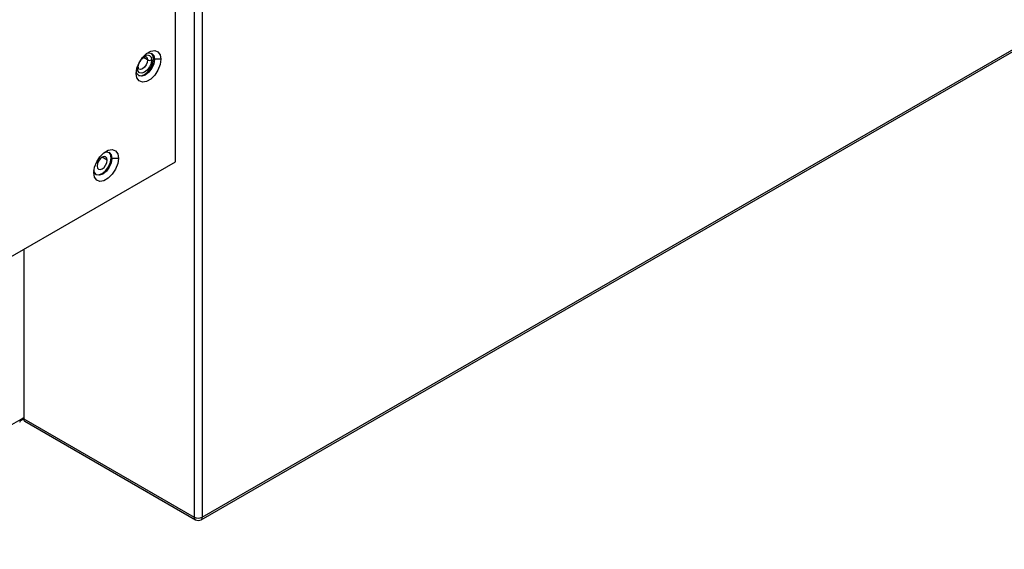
# Model space of a CAD drawing. Header units: millimetres. Extents: x 0 to 1118, y 0 to 864.
# Tile 149 of 256: x 936 to 953, y 601 to 610. Entities that reach past the tile are written whole.
import ezdxf

# ---------------------------------------------------------------- set-up
doc = ezdxf.new("R2010")
doc.units = ezdxf.units.MM

msp = doc.modelspace()

# ---------------------------------------------------------------- linework, layer by layer
at = {"color": 7, "linetype": 'Continuous', "lineweight": 25}
for p, q in [((938.8317, 607.773), (938.8317, 662.7262)), ((939.1569, 662.5629), (939.1569, 601.551)), ((939.2983, 662.5629), (939.2983, 601.551)), ((939.2776, 601.5052), (1014.0895, 644.6932)), ((939.2983, 601.551), (1014.1102, 644.739)), ((938.4604, 609.5674), (938.4463, 609.5756)), ((938.5736, 609.5674), (938.4604, 609.5674)), ((908.6028, 590.3223), (938.8317, 607.773)), ((937.718, 607.8323), (937.7038, 607.8405)), ((937.8311, 607.8323), (937.718, 607.8323)), ((936.1729, 606.2382), (936.1729, 603.2736)), ((936.1234, 603.2614), (898.7698, 581.6976)), ((936.1216, 603.244), (936.1729, 603.2736)), ((936.1729, 603.2736), (939.1569, 601.551)), ((936.1936, 603.2278), (939.1776, 601.5052))]:
    msp.add_line(p, q, dxfattribs=at)
at = {"color": 8, "linetype": 'Continuous', "lineweight": 25}
for p, q in [((938.3402, 609.5552), (938.2676, 609.5971)), ((938.1634, 609.4123), (938.1671, 609.4488)), ((937.6331, 607.7997), (937.5447, 607.8507))]:
    msp.add_line(p, q, dxfattribs=at)
at = {"color": 7, "linetype": 'Continuous', "lineweight": 25, "flags": 128}
for points in [[(938.1422, 609.3184), (938.1552, 609.4111), (938.1927, 609.5076), (938.2501, 609.5963), (938.3204, 609.6665), (938.3953, 609.7098), (938.4657, 609.7208), (938.5231, 609.6984), (938.5606, 609.6451), (938.5736, 609.5674)], [(938.3274, 609.6719), (938.3622, 609.6804), (938.4138, 609.6704), (938.4483, 609.6307), (938.4604, 609.5674)], [(938.4463, 609.5756), (938.4342, 609.6389), (938.4065, 609.6741)], [(938.5736, 609.5674), (938.5606, 609.4747), (938.5231, 609.3782), (938.4657, 609.2895), (938.3953, 609.2193), (938.3204, 609.176), (938.2501, 609.165), (938.1927, 609.1874), (938.1552, 609.2407), (938.1422, 609.3184)], [(938.4604, 609.5674), (938.4483, 609.4901), (938.4138, 609.4106), (938.3622, 609.341), (938.3013, 609.2918), (938.2404, 609.2707), (938.1888, 609.2807), (938.1543, 609.3204), (938.1444, 609.3548)], [(938.4109, 609.5552), (938.4015, 609.495), (938.3747, 609.4332), (938.3345, 609.379), (938.2872, 609.3408), (938.2398, 609.3244), (938.1997, 609.3322), (938.1729, 609.363), (938.1634, 609.4123)], [(938.182, 609.2852), (938.2263, 609.2788), (938.2872, 609.3), (938.3481, 609.3491), (938.3997, 609.4188), (938.4342, 609.4983), (938.4463, 609.5756)], [(938.2221, 609.558), (938.2083, 609.5293), (938.1903, 609.5029)], [(937.3998, 607.5833), (937.4128, 607.676), (937.4502, 607.7725), (937.5076, 607.8612), (937.578, 607.9315), (937.6529, 607.9747), (937.7233, 607.9857), (937.7806, 607.9633), (937.8181, 607.91), (937.8311, 607.8323)], [(937.585, 607.9368), (937.6197, 607.9454), (937.6714, 607.9353), (937.7059, 607.8956), (937.718, 607.8323)], [(937.7038, 607.8405), (937.6917, 607.9038), (937.6641, 607.939)], [(937.8311, 607.8323), (937.8181, 607.7396), (937.7806, 607.6431), (937.7233, 607.5544), (937.6529, 607.4842), (937.578, 607.4409), (937.5076, 607.4299), (937.4502, 607.4524), (937.4128, 607.5056), (937.3998, 607.5833)], [(937.718, 607.8323), (937.7059, 607.755), (937.6714, 607.6755), (937.6197, 607.6059), (937.5589, 607.5568), (937.498, 607.5356), (937.4464, 607.5456), (937.4119, 607.5853), (937.4019, 607.6197)], [(937.4395, 607.5501), (937.4838, 607.5438), (937.5447, 607.5649), (937.6056, 607.614), (937.6572, 607.6837), (937.6917, 607.7632), (937.7038, 607.8405)], [(937.6331, 607.7997), (937.6264, 607.8348), (937.6072, 607.8569), (937.5785, 607.8625), (937.5447, 607.8507), (937.5109, 607.8234), (937.4822, 607.7847), (937.4631, 607.7406), (937.4563, 607.6976)], [(937.4563, 607.6976), (937.4631, 607.6624), (937.4822, 607.6404), (937.5109, 607.6348), (937.5447, 607.6466), (937.5785, 607.6739), (937.6072, 607.7125), (937.6264, 607.7567), (937.6331, 607.7997)], [(936.1234, 603.2614), (936.1648, 603.29), (936.1729, 603.2967)]]:
    msp.add_lwpolyline(points, dxfattribs=at)
at = {"color": 8, "linetype": 'Continuous', "lineweight": 25, "flags": 128}
for points in [[(938.3402, 609.5552), (938.3335, 609.5122), (938.3143, 609.468), (938.2857, 609.4294), (938.2518, 609.4021), (938.218, 609.3903), (938.1894, 609.3958)], [(938.2573, 609.6052), (938.2872, 609.6266), (938.3345, 609.6431), (938.3747, 609.6353), (938.4015, 609.6044), (938.4109, 609.5552)], [(938.3143, 609.6124), (938.3143, 609.6124), (938.3335, 609.5903), (938.3402, 609.5552)]]:
    msp.add_lwpolyline(points, dxfattribs=at)
at = {"color": 7, "linetype": 'Continuous', "lineweight": 25}
for centre, radius, start, end in [((938.3756, 609.6234), 0.0769, 242.60967, 297.39033), ((936.0759, 603.2553), 0.048, 304.05635, 7.25583), ((936.2219, 603.2682), 0.0493, 173.70115, 234.98667), ((939.2276, 601.6875), 0.1537, 242.60967, 297.39033), ((939.2276, 601.5918), 0.1, 240.00269, 299.99731)]:
    msp.add_arc(centre, radius, start, end, dxfattribs=at)
at = {"color": 8, "linetype": 'Continuous', "lineweight": 25}
for centre, radius, start, end in [((938.153, 609.4353), 0.0253, 294.44155, 353.54143), ((939.2045, 601.545), 0.048, 172.74417, 235.94365), ((939.2508, 601.545), 0.048, 304.05635, 7.25583)]:
    msp.add_arc(centre, radius, start, end, dxfattribs=at)
at = {"color": 7, "linetype": 'Continuous', "lineweight": 25}
for points, knots in [([(938.1781, 609.4327), (938.1785, 609.4405), (938.1795, 609.4594), (938.1903, 609.4969), (938.2115, 609.539), (938.2406, 609.5765), (938.2719, 609.6026), (938.2984, 609.6141), (938.3113, 609.6141), (938.3131, 609.6127), (938.3139, 609.6121)], [0, 0, 0, 0, 0.0922243, 0.2242446, 0.3640739, 0.5070803, 0.6474043, 0.780217, 0.9076755, 1, 1, 1, 1]), ([(938.1897, 609.3962), (938.1891, 609.3964), (938.1866, 609.3972), (938.1808, 609.4044), (938.1789, 609.4238), (938.1781, 609.4327)], [0, 0, 0, 0, 0.1731718, 0.6243252, 1, 1, 1, 1])]:
    msp.add_open_spline(points, degree=3, knots=knots, dxfattribs=at)

doc.saveas('drawing.dxf')
